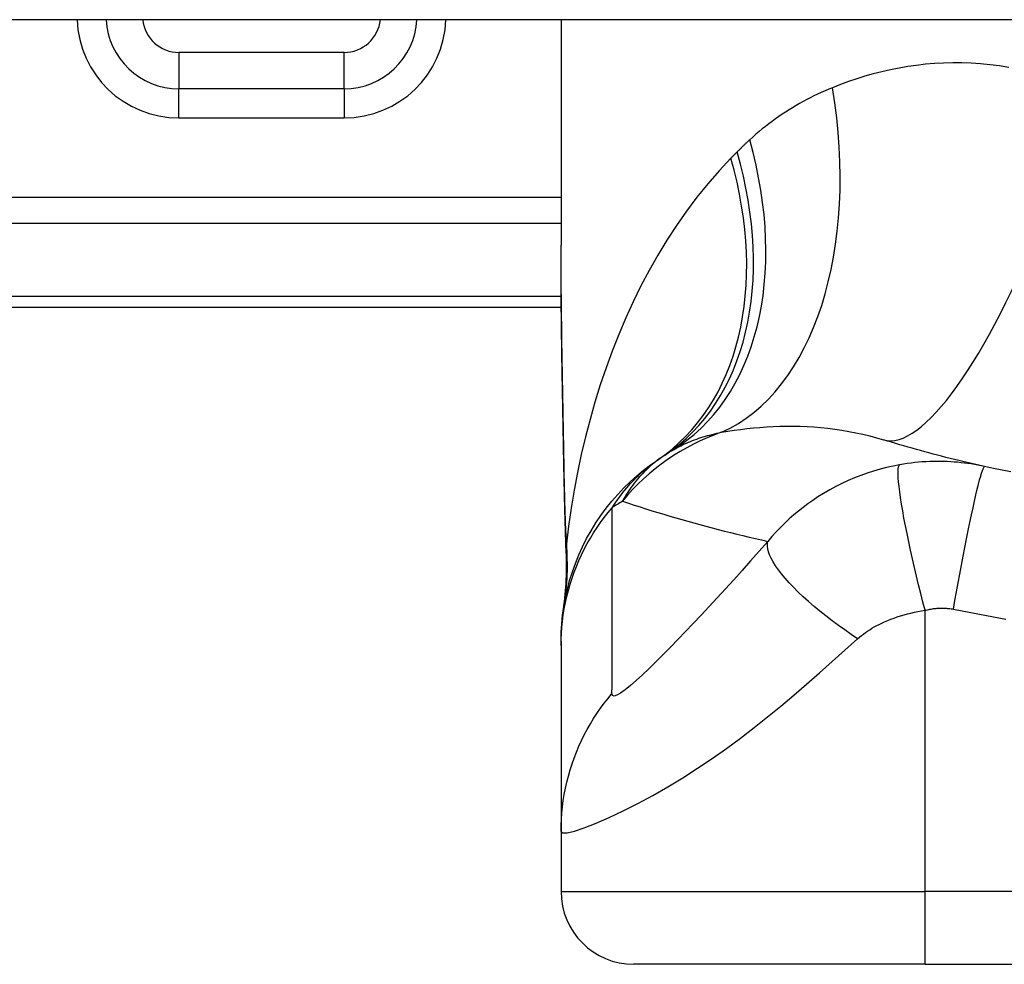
# Model space of a CAD drawing. Header units: inches. Extents: x 20 to 683, y 61 to 320.
# Tile 164 of 204: x 95.921 to 96.454, y 318.877 to 319.388. Entities that reach past the tile are written whole.
import ezdxf

# ---------------------------------------------------------------- set-up
doc = ezdxf.new("R2010")
doc.units = ezdxf.units.IN
doc.header["$MEASUREMENT"] = 0
doc.layers.add('Visible Edges(ANSI)', color=7, linetype='Continuous', lineweight=25)
doc.layers.add('Visible Tangent Edges(ANSI)', color=7, linetype='Continuous', lineweight=25)

msp = doc.modelspace()

# ---------------------------------------------------------------- linework, layer by layer
at = {"layer": 'Visible Edges(ANSI)'}
for p, q in [((164.051842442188, 319.3877752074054), (92.44684244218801, 319.3877752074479)), ((96.21398417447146, 319.3877752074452), (96.21398417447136, 319.2658266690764)), ((96.09666902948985, 319.3503854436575), (96.00729126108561, 319.3503854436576)), ((95.84784244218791, 319.2322752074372), (96.21417189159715, 319.232275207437)), ((96.2139842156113, 319.0516475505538), (96.2139842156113, 319.0492261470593)), ((96.2139842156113, 319.0492261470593), (96.21398421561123, 318.9488004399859)), ((96.21398417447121, 318.9488004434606), (96.21398417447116, 318.9162633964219)), ((96.41083456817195, 318.8768933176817), (96.25335425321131, 318.8768933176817)), ((96.41083456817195, 318.8768933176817), (96.78485031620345, 318.8768933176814))]:
    msp.add_line(p, q, dxfattribs=at)
at = {"layer": 'Visible Edges(ANSI)', "flags": 128}
for points in [[(96.21544457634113, 319.1472508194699), (96.2149622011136, 319.177424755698), (96.21448836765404, 319.2073124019), (96.21412764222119, 319.2368132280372), (96.21398421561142, 319.2658266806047)], [(96.44310001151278, 319.1461214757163), (96.4407411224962, 319.1466437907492), (96.43838899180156, 319.1471733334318), (96.43604366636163, 319.1477100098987), (96.43370509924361, 319.1482538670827), (96.43137329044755, 319.1488047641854), (96.4290481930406, 319.1493627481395), (96.42672985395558, 319.1499277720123), (96.42441827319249, 319.1504998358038), (96.42211340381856, 319.1510788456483), (96.41981519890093, 319.1516648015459), (96.41752375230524, 319.1522576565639), (96.41523897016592, 319.1528574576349), (96.41296089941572, 319.1534640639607), (96.41068949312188, 319.1540775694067), (96.40842475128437, 319.1546978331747), (96.40616672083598, 319.1553249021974), (96.40391530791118, 319.1559587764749), (96.4016706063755, 319.1565993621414), (96.39943252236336, 319.1572466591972), (96.39720114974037, 319.1579006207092), (96.39497639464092, 319.1585612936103), (96.39275825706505, 319.1592285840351), (96.3905467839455, 319.1599024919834), (96.38834197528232, 319.1605829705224)], [(96.2139842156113, 319.0516475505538), (96.2140755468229, 319.0562920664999), (96.21435282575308, 319.0609715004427), (96.21482008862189, 319.0656749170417), (96.21548090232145, 319.07039109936), (96.21633770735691, 319.0751083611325), (96.21739200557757, 319.079814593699), (96.2186444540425, 319.0844975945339), (96.22009458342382, 319.0891449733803), (96.22174089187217, 319.0937442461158), (96.22358103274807, 319.0982831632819), (96.2256114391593, 319.1027494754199), (96.22782760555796, 319.1071314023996), (96.23022390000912, 319.1114173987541), (96.23279403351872, 319.115596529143), (96.23553068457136, 319.1196583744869), (96.2384255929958, 319.1235932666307), (96.24147012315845, 319.1273922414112), (96.24465451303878, 319.131047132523), (96.2479690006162, 319.134550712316), (96.25140279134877, 319.1378965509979), (96.25494527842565, 319.1410793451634), (96.25858529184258, 319.1440944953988), (96.26231156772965, 319.1469385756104), (96.2661127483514, 319.1496090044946)], [(96.21678619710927, 319.0991470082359), (96.21594534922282, 319.1229459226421), (96.21544457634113, 319.1472508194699)], [(96.45730440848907, 319.1431584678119), (96.4525579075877, 319.1441140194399), (96.44782055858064, 319.1451022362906), (96.44310001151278, 319.1461214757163)], [(96.21678619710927, 319.0991470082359), (96.21673785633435, 319.0839711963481), (96.21524389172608, 319.0688517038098)]]:
    msp.add_lwpolyline(points, dxfattribs=at)
at = {"layer": 'Visible Edges(ANSI)'}
for centre, radius, start, end in [((96.00729126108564, 319.3897555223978), 0.0393700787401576, 182.8831943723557, 269.9999999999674), ((96.09666902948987, 319.3897555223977), 0.0393700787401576, 269.9999999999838, 357.1168056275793), ((96.59784244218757, 318.6570975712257), 0.59381149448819, 123.5208159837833, 123.9621279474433), ((96.33514122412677, 319.0536826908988), 0.1181102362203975, 121.3000677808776, 123.5208159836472), ((96.25335425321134, 318.9162633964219), 0.0393700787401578, 180, 269.9999999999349)]:
    msp.add_arc(centre, radius, start, end, dxfattribs=at)
at = {"layer": 'Visible Tangent Edges(ANSI)'}
for p, q in [((96.09666902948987, 319.3700704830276), (96.00729126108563, 319.3700704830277)), ((96.00729126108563, 319.3700704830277), (96.00729126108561, 319.3503854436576)), ((96.09666902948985, 319.3503854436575), (96.09666902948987, 319.3700704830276)), ((96.00729126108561, 319.3346374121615), (96.00729126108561, 319.3503854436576)), ((96.09666902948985, 319.3503854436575), (96.09666902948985, 319.3346374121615)), ((96.00729126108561, 319.3346374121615), (96.09666902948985, 319.3346374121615)), ((96.21398417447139, 319.2916101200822), (95.65674889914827, 319.2916101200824)), ((95.65674889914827, 319.277690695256), (96.21398417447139, 319.2776906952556)), ((96.21411651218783, 319.2380408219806), (95.84784244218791, 319.2380408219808)), ((96.41083456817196, 318.9162633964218), (96.41083456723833, 319.06834260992)), ((96.21398417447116, 318.9162633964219), (96.41083456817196, 318.9162633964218)), ((96.78485031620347, 318.9162633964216), (96.41083456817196, 318.9162633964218)), ((96.41083456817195, 318.8768933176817), (96.41083456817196, 318.9162633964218))]:
    msp.add_line(p, q, dxfattribs=at)
at = {"layer": 'Visible Tangent Edges(ANSI)', "flags": 128}
for points in [[(96.45621453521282, 319.3619353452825), (96.45106718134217, 319.3627701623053), (96.44594676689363, 319.3634332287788), (96.44085995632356, 319.3639289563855), (96.43580801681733, 319.3642618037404), (96.43079212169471, 319.3644362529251), (96.42581335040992, 319.3644567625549), (96.42087301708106, 319.3643277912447), (96.41597224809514, 319.3640537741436), (96.41111226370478, 319.3636391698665), (96.4062941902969, 319.363088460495), (96.40151920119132, 319.3624053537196), (96.3967890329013, 319.3615935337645), (96.39210589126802, 319.3606575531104), (96.38747202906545, 319.3596019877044), (96.38288969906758, 319.3584313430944), (96.3783611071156, 319.3571502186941), (96.37388850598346, 319.3557631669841), (96.36947405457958, 319.3542746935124), (96.36512005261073, 319.3526893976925), (96.36082870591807, 319.3510118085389)], [(96.36082870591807, 319.3510118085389), (96.35878797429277, 319.3501697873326), (96.35676099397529, 319.3492995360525), (96.35474799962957, 319.3484009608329), (96.35274931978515, 319.3474740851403), (96.3507651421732, 319.346518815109), (96.34879570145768, 319.3455351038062), (96.3468413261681, 319.3445229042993), (96.34490215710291, 319.3434821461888), (96.3429782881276, 319.342412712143), (96.341069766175, 319.3413143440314), (96.3391766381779, 319.3401868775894), (96.33729895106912, 319.3390300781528), (96.335436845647, 319.3378437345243), (96.3335903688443, 319.3366276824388), (96.33175961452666, 319.3353816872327), (96.32994477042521, 319.3341055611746), (96.32814616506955, 319.3327993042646), (96.32636417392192, 319.3314628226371), (96.32459889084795, 319.3300960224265), (96.3228505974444, 319.3286987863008), (96.32111952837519, 319.3272709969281), (96.3194057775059, 319.3258125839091), (96.31770967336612, 319.3243234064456), (96.31603135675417, 319.3228033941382)], [(96.31603135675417, 319.3228033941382), (96.31574234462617, 319.3225370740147), (96.31545380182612, 319.3222701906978), (96.31516568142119, 319.3220027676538), (96.31487803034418, 319.3217347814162), (96.31459080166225, 319.3214662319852), (96.31430404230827, 319.3211971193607), (96.31401775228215, 319.3209274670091), (96.31373188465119, 319.3206572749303), (96.31344648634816, 319.3203865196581), (96.31316151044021, 319.3201152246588), (96.31287700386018, 319.3198433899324), (96.3125929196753, 319.3195709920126), (96.3123093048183, 319.319298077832), (96.31202615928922, 319.3190246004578), (96.31174343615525, 319.318750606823), (96.3114611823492, 319.3184760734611), (96.31117935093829, 319.3182010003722), (96.31089798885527, 319.3179254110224), (96.31061704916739, 319.3176492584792), (96.31033662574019, 319.3173726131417), (96.31005657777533, 319.3170954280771), (96.30977704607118, 319.3168177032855), (96.30949793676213, 319.3165394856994), (96.309219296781, 319.3162607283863)], [(96.309219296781, 319.3162607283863), (96.30907873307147, 319.3161198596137), (96.30893831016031, 319.315978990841), (96.30879802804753, 319.3158380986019), (96.30865769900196, 319.3156972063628), (96.30851755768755, 319.3155563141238), (96.30837751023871, 319.3154154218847), (96.30823755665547, 319.3152745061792), (96.3080976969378, 319.3151335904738), (96.30795783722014, 319.3149926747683), (96.30781816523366, 319.3148517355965), (96.30767849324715, 319.3147107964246), (96.30753900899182, 319.3145698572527), (96.30739961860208, 319.3144288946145), (96.30726022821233, 319.3142879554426), (96.30712102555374, 319.3141469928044), (96.30698182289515, 319.3140060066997), (96.30684271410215, 319.3138650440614), (96.30670379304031, 319.3137240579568), (96.30656487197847, 319.3135830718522), (96.3064261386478, 319.3134420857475), (96.30628740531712, 319.3133010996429), (96.30614876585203, 319.3131600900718), (96.30601022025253, 319.3130191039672), (96.30587186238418, 319.3128780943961)], [(96.30587186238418, 319.3128780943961), (96.29948965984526, 319.3061088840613), (96.29335216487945, 319.2990696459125), (96.2874591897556, 319.2917792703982), (96.28181045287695, 319.2842566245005), (96.27640567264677, 319.2765197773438), (96.27124419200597, 319.268586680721), (96.26632535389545, 319.2604752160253), (96.26164831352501, 319.2522029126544), (96.2572032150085, 319.2437711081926), (96.2529843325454, 319.235183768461), (96.24899016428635, 319.2264507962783), (96.24521930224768, 319.2175823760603), (96.24167024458, 319.2085885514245), (96.23834148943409, 319.1994792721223), (96.2352315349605, 319.1902647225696), (96.23233906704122, 319.1809549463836), (96.22966361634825, 319.1715600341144), (96.22720386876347, 319.1620895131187), (96.2249585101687, 319.152552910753), (96.22292641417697, 319.1429597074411), (96.22110617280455, 319.1333194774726), (96.21949656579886, 319.1236416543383), (96.21809627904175, 319.1139357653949), (96.21690399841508, 319.1042112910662)], [(96.21560658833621, 319.1478382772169), (96.21552182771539, 319.1528672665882), (96.21543518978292, 319.1578901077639), (96.2153471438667, 319.1629057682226), (96.21525797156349, 319.1679133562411), (96.21516814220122, 319.1729119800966), (96.2150779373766, 319.177901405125), (96.21498792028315, 319.182881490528), (96.2148984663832, 319.1878520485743), (96.21481013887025, 319.1928127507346), (96.21472350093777, 319.1977634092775), (96.21463892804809, 319.2027037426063), (96.2145570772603, 319.2076334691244), (96.21447841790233, 319.2125524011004), (96.21440332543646, 319.217460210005), (96.21433236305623, 319.2223566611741), (96.21426628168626, 319.2272410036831), (96.21420545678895, 319.2321124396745), (96.21415063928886, 319.2369706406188), (96.2141025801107, 319.2418153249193), (96.2140617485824, 319.2466462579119), (96.21402880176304, 319.2514631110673), (96.2140044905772, 319.2562656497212), (96.21398937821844, 319.2610535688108), (96.21398412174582, 319.2658266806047)], [(96.3008329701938, 319.1646297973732), (96.30418444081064, 319.1651955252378), (96.30757862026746, 319.1657160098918), (96.3110131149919, 319.1661885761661), (96.31448534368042, 319.1666106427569), (96.31799295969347, 319.1669796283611), (96.32153347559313, 319.1672928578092), (96.32510435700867, 319.167547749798), (96.32870325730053, 319.1677416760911), (96.33232773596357, 319.1678721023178), (96.33597638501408, 319.1679369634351), (96.33964798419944, 319.1679337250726), (96.34334136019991, 319.1678597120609), (96.34705519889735, 319.1677122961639), (96.35078832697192, 319.1674887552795), (96.3545394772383, 319.1671865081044), (96.35830738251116, 319.1668028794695), (96.36208814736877, 319.1663352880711), (96.3658725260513, 319.1657817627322), (96.36965483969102, 319.1651409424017), (96.373429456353, 319.164411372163), (96.37719083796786, 319.1635915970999), (96.38093339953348, 319.1626805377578), (96.38465211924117, 319.1616778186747), (96.38834197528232, 319.1605829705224)], [(96.27378053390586, 319.154602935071), (96.2747350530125, 319.155172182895), (96.27570430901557, 319.1557282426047), (96.27668848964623, 319.1562710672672), (96.27768750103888, 319.1568007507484), (96.27870162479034, 319.1573171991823), (96.27973067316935, 319.1578204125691), (96.28077474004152, 319.158310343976), (96.28183391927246, 319.1587870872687), (96.28290821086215, 319.1592505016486), (96.28399752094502, 319.1597006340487), (96.28510184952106, 319.1601374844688), (96.28622110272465, 319.1605610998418), (96.28735546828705, 319.1609715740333), (96.28850504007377, 319.1613688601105), (96.28966972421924, 319.1617531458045), (96.29084961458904, 319.1621243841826), (96.29204480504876, 319.1624826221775), (96.29325529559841, 319.1628279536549), (96.29448099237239, 319.1631604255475), (96.29572180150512, 319.1634799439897), (96.29697753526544, 319.16378664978), (96.29824809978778, 319.1640804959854), (96.29953321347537, 319.1643615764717), (96.3008329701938, 319.1646297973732)], [(96.269915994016, 319.1521494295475), (96.2685507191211, 319.1512229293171), (96.26723068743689, 319.1502831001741), (96.26595477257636, 319.1493306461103), (96.26472137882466, 319.1483661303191), (96.26352937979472, 319.1473901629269), (96.26237746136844, 319.1464033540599), (96.2612641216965, 319.1454063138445), (96.26018814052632, 319.1443996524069), (96.25914820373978, 319.1433839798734), (96.25814290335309, 319.1423599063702), (96.25717101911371, 319.1413279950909), (96.25623142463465, 319.1402887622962), (96.25532346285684, 319.1392424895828), (96.25444647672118, 319.1381894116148), (96.25359962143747, 319.1371299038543), (96.25278233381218, 319.1360642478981), (96.25199386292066, 319.134992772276), (96.25123345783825, 319.1339157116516), (96.2505004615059, 319.1328333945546), (96.24979421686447, 319.1317461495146), (96.2491138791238, 319.1306542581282), (96.24845879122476, 319.129558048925), (96.2478282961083, 319.128457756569), (96.24722164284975, 319.1273537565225)], [(96.21544457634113, 319.1472508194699), (96.21544448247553, 319.1472756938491), (96.21544504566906, 319.1473005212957), (96.21544617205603, 319.1473253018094), (96.2154479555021, 319.1473500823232), (96.21545030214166, 319.1473748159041), (96.21545330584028, 319.1473995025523), (96.21545687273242, 319.1474241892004), (96.21546109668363, 319.1474488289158), (96.21546588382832, 319.1474734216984), (96.21547123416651, 319.1474980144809), (96.2154771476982, 319.1475225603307), (96.21548371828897, 319.1475470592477), (96.21549075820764, 319.1475715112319), (96.21549845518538, 319.1475959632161), (96.21550671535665, 319.1476203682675), (96.21551553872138, 319.1476447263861), (96.2155250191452, 319.1476690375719), (96.21553496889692, 319.1476933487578), (96.21554548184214, 319.147717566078), (96.21555665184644, 319.1477417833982), (96.21556829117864, 319.1477659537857), (96.21558049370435, 319.1477901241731), (96.21559325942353, 319.147814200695), (96.21560658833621, 319.1478382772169)], [(96.21690399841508, 319.1042112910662), (96.21682299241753, 319.1059897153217), (96.21674489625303, 319.1077721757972), (96.21666942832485, 319.1095585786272), (96.21659658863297, 319.1113489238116), (96.21652628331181, 319.1131430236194), (96.21645860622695, 319.1149408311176), (96.21639327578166, 319.1167422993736), (96.21633038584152, 319.1185472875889), (96.21626984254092, 319.1203557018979), (96.21621155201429, 319.1221675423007), (96.21615551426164, 319.1239825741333), (96.21610172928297, 319.1258008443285), (96.21604991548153, 319.1276222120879), (96.21600026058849, 319.1294465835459), (96.21595257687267, 319.1312739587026), (96.21590686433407, 319.1331041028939), (96.2158631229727, 319.13493701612), (96.21582116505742, 319.1367725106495), (96.21578108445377, 319.1386106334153), (96.21574278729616, 319.1404512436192), (96.21570617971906, 319.1422943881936), (96.21567135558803, 319.1441399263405), (96.21563812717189, 319.1459879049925), (96.21560658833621, 319.1478382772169)], [(96.2415532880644, 319.123779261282), (96.24254159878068, 319.1252897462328), (96.24353403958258, 319.1267532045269), (96.24453042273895, 319.1281710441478), (96.24553037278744, 319.1295447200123), (96.24653379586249, 319.1308757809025), (96.24754050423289, 319.1321656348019), (96.24855021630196, 319.1334157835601), (96.24956274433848, 319.1346276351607), (96.2505779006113, 319.1358026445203), (96.25159549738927, 319.136941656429), (96.2526155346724, 319.1380455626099), (96.25363791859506, 319.1391153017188), (96.2546626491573, 319.1401517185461), (96.25568972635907, 319.1411557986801), (96.25671896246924, 319.1421283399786), (96.25775045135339, 319.14307032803), (96.25878409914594, 319.1439826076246), (96.25982065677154, 319.1448665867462), (96.26086059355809, 319.1457230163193), (96.26190400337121, 319.1465524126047), (96.26295088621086, 319.1473551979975), (96.26400124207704, 319.1481319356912), (96.2650551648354, 319.148883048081), (96.2661127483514, 319.1496090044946)], [(96.39709541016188, 319.1470467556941), (96.39356385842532, 319.1463648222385), (96.3900343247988, 319.1455718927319), (96.38651014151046, 319.1446667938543), (96.38299970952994, 319.1436501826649), (96.37951203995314, 319.1425234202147), (96.3760547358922, 319.1412882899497), (96.3726263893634, 319.1399435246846), (96.36923239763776, 319.1384902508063), (96.36589068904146, 319.1369362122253), (96.3625972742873, 319.1352798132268), (96.35929231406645, 319.1334868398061), (96.35600241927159, 319.1315650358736), (96.3529585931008, 319.129659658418), (96.35020086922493, 319.1278223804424), (96.34755137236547, 319.1259512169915), (96.34495495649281, 319.1240100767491), (96.34240772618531, 319.1219959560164), (96.33990602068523, 319.1199056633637), (96.33744908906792, 319.1177364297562), (96.33503725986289, 319.1154856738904), (96.33267086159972, 319.1131507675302), (96.33035022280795, 319.1107291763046), (96.32807618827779, 319.1082184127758), (96.32585133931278, 319.1056162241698)], [(96.41083456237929, 319.0683426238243), (96.40967349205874, 319.0728379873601), (96.40851439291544, 319.0774221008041), (96.40736458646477, 319.0820724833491), (96.40623186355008, 319.0867638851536), (96.40512424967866, 319.0914686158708), (96.40405023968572, 319.0961570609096), (96.40301818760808, 319.1007977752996), (96.40203649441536, 319.1053584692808), (96.40111313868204, 319.1098063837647), (96.4002556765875, 319.1141090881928), (96.39947100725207, 319.118235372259), (96.39876513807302, 319.1221556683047), (96.39814299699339, 319.1258429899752), (96.39760852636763, 319.1292734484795), (96.39716435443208, 319.1324268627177), (96.39681198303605, 319.1352868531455), (96.39655155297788, 319.1378415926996), (96.39638217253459, 319.1400833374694), (96.39630163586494, 319.1420088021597), (96.39630684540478, 319.1436188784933), (96.39639381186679, 319.144918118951), (96.3965578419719, 319.1459146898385), (96.3967936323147, 319.1466196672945), (96.39709541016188, 319.1470467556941)], [(96.44310001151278, 319.1461214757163), (96.44129741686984, 319.1465025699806), (96.43948768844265, 319.1468556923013), (96.43767045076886, 319.1471808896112), (96.43584612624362, 319.1474779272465), (96.43401499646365, 319.1477466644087), (96.43217738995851, 319.1479870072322), (96.43033335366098, 319.148198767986), (96.42848251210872, 319.1483818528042), (96.42662477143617, 319.148536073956), (96.42476487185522, 319.1486610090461), (96.42290586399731, 319.1487564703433), (96.42103606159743, 319.1488228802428), (96.41914757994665, 319.1488599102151), (96.41724271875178, 319.1488667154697), (96.41532387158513, 319.148842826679), (96.41337972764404, 319.1487866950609), (96.4113876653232, 319.1486954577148), (96.4093394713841, 319.148566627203), (96.4072901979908, 319.1484021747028), (96.40528119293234, 319.1482063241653), (96.40326890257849, 319.1479751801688), (96.4012303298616, 319.1477053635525), (96.39916922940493, 319.1473958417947), (96.39709541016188, 319.1470467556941)], [(96.42616595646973, 319.0690053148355), (96.42698798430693, 319.073638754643), (96.42783798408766, 319.0783604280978), (96.42871238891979, 319.0831455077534), (96.42960683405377, 319.0879662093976), (96.43051643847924, 319.0927918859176), (96.43143575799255, 319.0975896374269), (96.43235883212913, 319.1023248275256), (96.43327932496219, 319.1069617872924), (96.43419061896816, 319.1114644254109), (96.43508595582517, 319.1157973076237), (96.43595867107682, 319.1199263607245), (96.43680228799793, 319.1238198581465), (96.43761061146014, 319.1274490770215), (96.4383780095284, 319.1307890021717), (96.43909950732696, 319.1338190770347), (96.43977083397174, 319.1365234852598), (96.44038851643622, 319.1388912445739), (96.44094997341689, 319.1409165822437), (96.44145351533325, 319.1425984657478), (96.44189829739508, 319.1439406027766), (96.44228427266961, 319.1449508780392), (96.44261219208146, 319.1456408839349), (96.44288346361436, 319.1460253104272), (96.44310001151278, 319.1461214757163)], [(96.2139842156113, 319.0492261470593), (96.21403227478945, 319.0525389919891), (96.21417739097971, 319.0558645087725), (96.21442069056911, 319.059198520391), (96.21476301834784, 319.0625369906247), (96.21520493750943, 319.0658756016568), (96.21574701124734, 319.0692101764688), (96.2163892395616, 319.0725363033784), (96.2171315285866, 319.0758496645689), (96.21797359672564, 319.0791459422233), (96.21891469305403, 319.0824207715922), (96.2199539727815, 319.0856698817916), (96.22109021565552, 319.0888890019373), (96.22232210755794, 319.0920739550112), (96.22364795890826, 319.0952206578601), (96.22506589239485, 319.0983251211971), (96.22657374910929, 319.1013834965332), (96.22816918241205, 319.1043920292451), (96.22984975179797, 319.1073471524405), (96.23161254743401, 319.1102454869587), (96.23345475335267, 319.1130838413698), (96.23537327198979, 319.1158590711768), (96.23736481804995, 319.1185684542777), (96.23942591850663, 319.1212093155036), (96.2415532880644, 319.123779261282)], [(96.24152090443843, 319.0232661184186), (96.24155328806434, 319.0274777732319), (96.24155328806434, 319.031668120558), (96.24155328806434, 319.0358640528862), (96.24155328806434, 319.0400490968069), (96.24155328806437, 319.0442315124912), (96.24155328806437, 319.0484167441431), (96.24155328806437, 319.0526029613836), (96.24155328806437, 319.0567888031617), (96.24155328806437, 319.0609742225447), (96.24155328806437, 319.0651597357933), (96.24155328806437, 319.0693453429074), (96.24155328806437, 319.0735309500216), (96.24155328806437, 319.0777165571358), (96.24155328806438, 319.0819021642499), (96.24155328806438, 319.0860878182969), (96.24155328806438, 319.0902733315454), (96.24155328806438, 319.0944585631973), (96.24155328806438, 319.0986443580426), (96.24155328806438, 319.1028310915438), (96.24155328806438, 319.1070167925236), (96.24155328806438, 319.1111987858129), (96.24155328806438, 319.115382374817), (96.2415532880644, 319.1195802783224), (96.2415532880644, 319.123779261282)], [(96.24722164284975, 319.1273537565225), (96.25038134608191, 319.12630480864), (96.25355109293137, 319.1252681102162), (96.25673069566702, 319.1242436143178), (96.25992043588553, 319.1232314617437), (96.2631200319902, 319.122231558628), (96.26632976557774, 319.1212440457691), (96.26954963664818, 319.1202688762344), (96.27277945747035, 319.1193061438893), (96.27601950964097, 319.1183558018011), (96.27926960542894, 319.1174179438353), (96.28252993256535, 319.116492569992), (96.28580049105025, 319.1155797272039), (96.28908118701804, 319.1146794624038), (96.2923721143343, 319.1137917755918), (96.29567327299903, 319.1129167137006), (96.29898475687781, 319.112054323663), (96.30230656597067, 319.111204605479), (96.30563879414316, 319.1103676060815), (96.30898130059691, 319.1095434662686), (96.31233431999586, 319.1087321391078), (96.31569775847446, 319.1079337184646), (96.31907175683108, 319.1071482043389), (96.32245626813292, 319.1063756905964), (96.32585133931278, 319.1056162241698)], [(96.21690399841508, 319.1042112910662), (96.21689986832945, 319.1040364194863), (96.21689573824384, 319.1038654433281), (96.2168917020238, 319.1036984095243), (96.21688766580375, 319.1035354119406), (96.21688362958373, 319.1033765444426), (96.21687959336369, 319.1032218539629), (96.21687555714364, 319.1030714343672), (96.21687152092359, 319.1029253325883), (96.21686757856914, 319.1027836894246), (96.2168635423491, 319.1026465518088), (96.21685959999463, 319.102513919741), (96.2168555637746, 319.1023859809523), (96.21685162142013, 319.10226268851), (96.21684758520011, 319.1021441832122), (96.21684364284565, 319.102030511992), (96.2168396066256, 319.1019217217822), (96.21683557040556, 319.1018178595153), (96.21683153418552, 319.1017190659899), (96.21682749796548, 319.1016253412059), (96.21682346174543, 319.101536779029), (96.21681933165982, 319.1014534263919), (96.21681520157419, 319.101375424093), (96.21681107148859, 319.1013027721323), (96.21680694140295, 319.1012355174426)], [(96.32585133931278, 319.1056162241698), (96.32117575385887, 319.1003014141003), (96.31650134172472, 319.0950316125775), (96.31190357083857, 319.0898928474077), (96.30737380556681, 319.0848728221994), (96.30289557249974, 319.0799505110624), (96.29846145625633, 319.0751166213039), (96.29407859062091, 319.0703788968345), (96.28975504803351, 319.0657463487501), (96.28549495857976, 319.06122451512), (96.28130095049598, 319.0568174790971), (96.27717762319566, 319.0525327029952), (96.27313304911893, 319.0483821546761), (96.2691770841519, 319.0443808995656), (96.26532521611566, 319.0405519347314), (96.2615956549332, 319.0369219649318), (96.25801693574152, 319.0335308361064), (96.25462407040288, 319.0304270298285), (96.25146952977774, 319.0276781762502), (96.24861517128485, 319.025362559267), (96.24613552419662, 319.0235705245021), (96.24412238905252, 319.0224059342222), (96.24264879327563, 319.0219400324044), (96.24177133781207, 319.022222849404), (96.24152090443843, 319.0232661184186)], [(96.37437144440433, 319.052934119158), (96.37088950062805, 319.0552893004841), (96.36742121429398, 319.0577096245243), (96.36398343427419, 319.0601870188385), (96.3605939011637, 319.0627122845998), (96.35727073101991, 319.0652752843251), (96.35403250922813, 319.0678649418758), (96.35089772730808, 319.0704694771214), (96.34788464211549, 319.0730764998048), (96.34501085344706, 319.0756730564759), (96.34229306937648, 319.0782461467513), (96.33974687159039, 319.0807825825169), (96.33738610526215, 319.0832695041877), (96.33522311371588, 319.0856943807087), (96.33326812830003, 319.088045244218), (96.3315292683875, 319.0903110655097), (96.33001249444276, 319.0924817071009), (96.3287213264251, 319.0945482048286), (96.32765712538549, 319.0965027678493), (96.32681909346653, 319.0983390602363), (96.32620413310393, 319.1000519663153), (96.32580736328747, 319.1016378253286), (96.32562202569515, 319.1030942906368), (96.32563986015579, 319.104420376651), (96.32585133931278, 319.1056162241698)], [(96.21680694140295, 319.1012355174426), (96.21680149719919, 319.1011489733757), (96.21679652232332, 319.1010623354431), (96.21679192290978, 319.1009756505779), (96.21678769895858, 319.1008889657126), (96.2167839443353, 319.1008021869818), (96.21678047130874, 319.1007154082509), (96.2167774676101, 319.1006285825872), (96.2167748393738, 319.1005417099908), (96.21677258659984, 319.1004547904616), (96.21677080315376, 319.1003678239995), (96.21676930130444, 319.1002808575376), (96.21676826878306, 319.1001937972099), (96.21676761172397, 319.1001067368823), (96.21676733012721, 319.1000196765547), (96.21676751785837, 319.0999325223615), (96.21676808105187, 319.0998453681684), (96.2167690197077, 319.0997581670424), (96.21677033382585, 319.0996709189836), (96.21677202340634, 319.0995836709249), (96.21677418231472, 319.0994963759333), (96.21677671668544, 319.0994090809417), (96.21677962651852, 319.0993217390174), (96.2167829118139, 319.0992343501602), (96.21678666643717, 319.0991469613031)], [(96.37437144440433, 319.052934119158), (96.37537857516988, 319.0538087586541), (96.37642231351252, 319.0546623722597), (96.37750125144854, 319.055494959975), (96.37861487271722, 319.0563066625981), (96.3797630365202, 319.0570977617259), (96.38094541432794, 319.0578684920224), (96.38216181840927, 319.0586189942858), (96.38341257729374, 319.0593496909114), (96.3846995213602, 319.0600609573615), (96.38602462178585, 319.0607533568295), (96.38741758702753, 319.0614374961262), (96.38897444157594, 319.0621443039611), (96.39067415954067, 319.0628580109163), (96.39239204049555, 319.0635333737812), (96.39411325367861, 319.0641672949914), (96.3958699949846, 319.0647699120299), (96.39766414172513, 319.0653410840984), (96.39948565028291, 319.065878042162), (96.40133137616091, 319.0663798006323), (96.40320160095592, 319.0668463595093), (96.40509195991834, 319.0672766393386), (96.40699710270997, 319.0676697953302), (96.40891205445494, 319.0680251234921), (96.41083456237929, 319.0683426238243)], [(96.41083456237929, 319.0683426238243), (96.41150692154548, 319.0685112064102), (96.41217735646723, 319.068666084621), (96.41284248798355, 319.0688071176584), (96.41350100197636, 319.0689345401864), (96.4141603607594, 319.0690493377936), (96.41483483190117, 319.0691527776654), (96.41551075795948, 319.0692434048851), (96.41616992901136, 319.0693205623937), (96.41681487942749, 319.0693849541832), (96.41745297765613, 319.0694375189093), (96.41808788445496, 319.0694786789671), (96.41871866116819, 319.0695084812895), (96.41934450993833, 319.0695273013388), (96.41996796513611, 319.0695350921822), (96.42059282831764, 319.0695316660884), (96.42121797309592, 319.0695171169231), (96.42184185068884, 319.0694915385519), (96.42246427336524, 319.0694549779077), (96.42308538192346, 319.0694073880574), (96.42370503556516, 319.069348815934), (96.42432309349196, 319.0692792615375), (96.42493941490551, 319.0691988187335), (96.42555367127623, 319.0691075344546), (96.42616595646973, 319.0690053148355)], [(96.42616595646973, 319.0690053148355), (96.44030746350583, 319.0662566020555), (96.45446591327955, 319.0635604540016)], [(96.21398421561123, 318.9488004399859), (96.21481023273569, 318.9479790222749), (96.21728819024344, 318.9480442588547), (96.22128095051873, 318.9489752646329), (96.22657778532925, 318.9507129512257), (96.23292516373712, 318.9531771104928), (96.24002797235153, 318.9562546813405), (96.2476429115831, 318.9598463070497), (96.25557183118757, 318.9638646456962), (96.26365084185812, 318.9682329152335), (96.27177162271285, 318.9728936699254), (96.27984922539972, 318.9777979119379), (96.28783568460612, 318.9829098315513), (96.29569336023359, 318.9881974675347), (96.30340610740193, 318.9936366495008), (96.31096726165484, 318.9992062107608), (96.31838123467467, 319.0048898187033), (96.3256612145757, 319.0106741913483), (96.33281851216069, 319.0165446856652), (96.33986223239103, 319.0224833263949), (96.34680537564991, 319.0284732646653), (96.35368877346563, 319.0345146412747), (96.36057165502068, 319.0406194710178), (96.3674991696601, 319.0467910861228), (96.37437144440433, 319.052934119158)], [(96.21398421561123, 318.9488004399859), (96.2140321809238, 318.9521165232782), (96.2141772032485, 318.9554446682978), (96.21442022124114, 318.958780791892), (96.21476207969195, 318.962120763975), (96.21520352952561, 318.9654604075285), (96.21574504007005, 318.9687953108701), (96.21638651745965, 318.9721212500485), (96.21712796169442, 318.9754337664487), (96.21796909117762, 318.9787285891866), (96.218909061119, 318.9820014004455), (96.21994712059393, 318.985247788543), (96.2210821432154, 318.9884635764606), (96.22231262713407, 318.99164458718), (96.22363697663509, 318.9947866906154), (96.22505322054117, 318.9978859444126), (96.22655938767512, 319.0009384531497), (96.22815303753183, 319.0039405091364), (96.22983154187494, 319.0068885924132), (96.23159227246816, 319.0097792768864), (96.23343231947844, 319.0126093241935), (96.235348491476, 319.0153757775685), (96.23733759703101, 319.0180757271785), (96.23939625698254, 319.0207066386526), (96.24152090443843, 319.0232661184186)]]:
    msp.add_lwpolyline(points, dxfattribs=at)
at = {"layer": 'Visible Tangent Edges(ANSI)'}
for centre, radius, start, end in [((96.00729126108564, 319.3897555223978), 0.0551181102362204, 182.058998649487, 269.9999999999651), ((96.00729126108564, 319.3897555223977), 0.0196850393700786, 185.7737221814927, 269.9999999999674), ((96.09666902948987, 319.3897555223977), 0.0551181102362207, 269.9999999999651, 357.94100135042), ((96.09666902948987, 319.3897555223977), 0.0196850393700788, 269.9999999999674, 354.2262778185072), ((96.47712092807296, 318.7565017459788), 0.4363311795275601, 121.7956840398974, 122.675653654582)]:
    msp.add_arc(centre, radius, start, end, dxfattribs=at)
for centre, major_axis, ratio, start_param, end_param in [((96.23928321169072, 319.3510118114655), (0.0508294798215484, -0.190174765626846), 0.6042411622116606, 0.095449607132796, 1.410678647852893), ((96.17151283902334, 319.322803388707), (0.1022677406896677, -0.1682004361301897), 0.678601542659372, 8.377e-13, 1.179477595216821), ((96.16120739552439, 319.3162607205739), (0.1087086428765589, -0.1641112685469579), 0.6890586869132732, 0, 1.142601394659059), ((96.15614329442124, 319.3128780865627), (0.109969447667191, -0.1632690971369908), 0.6969087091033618, 0, 1.131926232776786), ((96.44673135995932, 319.3485743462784), (-0.0583894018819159, -0.1879913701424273), 0.249251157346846, 0, 1.285378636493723), ((96.33776275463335, 319.0528006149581), (-0.0374595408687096, -0.1120125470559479), 0.9920021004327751, 3.787136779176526, 4.348938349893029), ((96.02155093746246, 319.1042112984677), (0.1940896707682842, -0.0328523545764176), 0.8025726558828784, 0, 0.2078554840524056), ((96.02049301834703, 319.0975253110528), (0.1947508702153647, -0.0286736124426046), 0.9169404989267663, 0, 0.1797255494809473)]:
    msp.add_ellipse(centre, major_axis=major_axis, ratio=ratio, start_param=start_param, end_param=end_param, dxfattribs=at)

doc.saveas('drawing.dxf')
